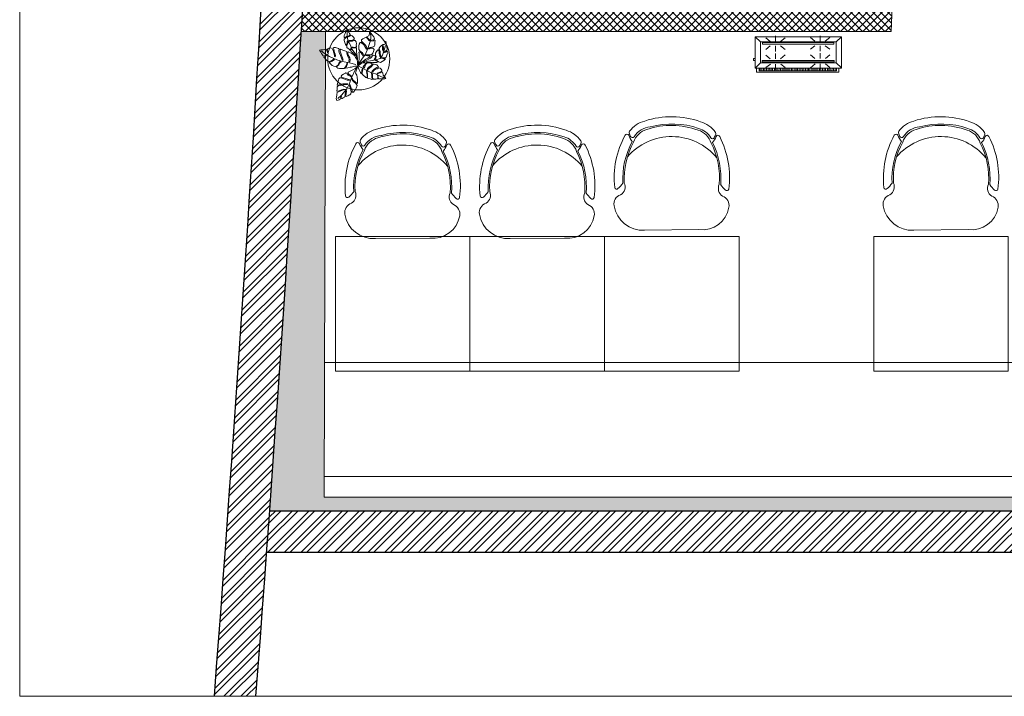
# Model space of a CAD drawing. Header units: millimetres. Extents: x 256680 to 410391, y -77299 to -22623.
# Tile 1 of 241: x 256680 to 261436, y -34256 to -30988. Entities that reach past the tile are written whole.
import ezdxf

# ---------------------------------------------------------------- set-up
doc = ezdxf.new("R2010")
doc.units = ezdxf.units.MM
doc.header["$LTSCALE"] = 2.5
doc.linetypes.add('HIDDENX2', pattern=[19.05, 12.7, -6.35])
for name, color, linetype, lineweight in [('ELEVATION 1', 143, 'Continuous', 18), ('ELEVATION 3', 23, 'Continuous', 13), ('FURNITURES', 30, 'Continuous', 15), ('HATCH LIGHT', 250, 'Continuous', 0), ('TREES', 55, 'Continuous', 5), ('WALL', 132, 'Continuous', 25)]:
    doc.layers.add(name, color=color, linetype=linetype, lineweight=lineweight)

# ---------------------------------------------------------------- blocks, each defined once
blk = doc.blocks.new('04P-CH~1')
blk.add_line((-0.6031, 0.6002), (-0.3259, 0.597))
for centre, radius, start, end in [((-0.6123, 0.4516), 0.1489, 86.4583, 170.8444), ((-0.3081, 0.4618), 0.1363, 9.1324, 97.5079), ((-0.7092, 0.4672), 0.0508, 170.8444, 251.0023), ((-0.2234, 0.474), 0.0508, 290.5941, 10.752), ((-0.7491, 0.3792), 0.0464, 334.7034, 59.6721), ((-0.181, 0.3871), 0.0464, 121.9243, 206.893), ((-0.3026, 0.3344), 0.456, 173.9296, 208.6243), ((-0.7462, 0.3807), 0.01, 46.5664, 168.9611), ((-0.9103, 0.2073), 0.2488, 38.0132, 46.5664), ((-0.3125, 0.3391), 0.4025, 176.9457, 208.3688), ((-0.3123, 0.339), 0.3954, 177.0537, 208.5232), ((-0.6165, 0.3348), 0.3954, 333.0732, 4.5427), ((-0.6164, 0.3348), 0.4025, 333.2275, 4.6507), ((-0.6261, 0.3299), 0.456, 332.972, 7.6668), ((-0.0151, 0.2198), 0.2488, 135.03, 143.5831), ((-0.184, 0.3885), 0.01, 12.6352, 135.03), ((-0.465, 0.421), 0.2985, 220.6848, 320.3883), ((-0.3595, 0.1854), 0.1, 286.8249, 342.7306), ((-0.3704, 0.0659), 0.1433, 23.0638, 37.7094), ((-0.6935, 0.1195), 0.01, 200.826, 338.5326), ((-0.5509, 0.0634), 0.1433, 143.887, 158.5326), ((-0.6722, 0.1012), 0.01, 162.6985, 217.1873), ((-0.5509, 0.0634), 0.1371, 154.5721, 162.6985), ((-0.6657, 0.118), 0.01, 32.6756, 154.5721), ((-0.5651, 0.1825), 0.1, 198.8658, 254.7715), ((-0.5651, 0.1825), 0.1095, 212.6756, 265.1902), ((-0.3595, 0.1854), 0.1095, 286.8249, 328.9208), ((-0.3595, 0.1854), 0.1445, 286.8249, 324.409), ((-0.2571, 0.1237), 0.01, 27.0243, 148.9208), ((-0.3704, 0.0659), 0.1371, 18.8979, 27.0243), ((-0.2501, 0.1071), 0.01, 324.409, 18.8979), ((-0.2294, 0.126), 0.01, 203.0638, 340.7704), ((-0.5651, 0.1825), 0.1445, 217.1873, 254.7715), ((-0.4661, 0.4573), 0.3918, 251.3562, 290.2402), ((-0.5751, 0.0635), 0.01, 75.1708, 85.1902), ((-0.4624, 0.4792), 0.4208, 254.8305, 288.6631), ((-0.4661, 0.456), 0.435, 251.649, 289.9474)]:
    blk.add_arc(centre, radius, start, end)
blk = doc.blocks.new('sdfvx')
at = {"layer": 'TREES'}
for p, q in [((2.9, 3.2), (23.7, -7.5)), ((23.7, -7.5), (56.9, -26.3)), ((56.9, -26.3), (77.7, -35.4)), ((77.7, -35.4), (104.4, -43.9)), ((104.4, -43.9), (135.7, -59.1)), ((135.7, -59.1), (160.2, -69.7))]:
    blk.add_line(p, q, dxfattribs=at)
for points in [[(-1.3, 38.9), (-10.2, 63.8), (-20.1, 72.7), (-38.5, 89.1), (-41, 94.8), (-40, 99.2), (-37.3, 106.3), (-39.7, 109.6), (-43.8, 101.4), (-47.3, 97), (-51.7, 101.3), (-56.3, 106.6), (-63.8, 112.6), (-64.3, 123), (-61.4, 131.8), (-57.4, 142.4), (-57.9, 150.7), (-62.5, 147.3), (-63.1, 140.3), (-66.7, 129.6), (-69.9, 124.7), (-73, 128.9), (-76.7, 141), (-81.1, 153.7), (-79.6, 161.3), (-71, 168.8), (-62.4, 177.1), (-67.7, 177.4), (-73.1, 171.6), (-80.7, 171), (-79.9, 182.5), (-74.7, 195), (-69.7, 206.8), (-65.6, 218.2), (-52.1, 202.6), (-49.2, 193.9), (-45.2, 189.6), (-48.3, 182.9), (-55.8, 179.5), (-58.2, 174.4), (-51.6, 177.2), (-43.2, 180.6), (-40.1, 184.7), (-32.8, 180.7), (-24.7, 173.7), (-18.8, 162.9), (-29.3, 155.8), (-42, 154.3), (-50.9, 153), (-51.1, 148.9), (-42.3, 149.3), (-31.9, 149.5), (-21.4, 153), (-15.1, 153.7), (-10, 145.9), (-8.3, 134.5), (-9.4, 127.2), (-7.5, 117.4), (-13.9, 112.9), (-26.6, 113.9), (-32.9, 113.6), (-33, 110.2), (-27.1, 110.6), (-14, 109.2), (-8.2, 109.6), (-7.2, 90.4), (-5.9, 70.7), (-1.8, 49.8)], [(165.3, 149.4), (168, 135.7), (170.3, 123.2), (173.6, 104), (174.2, 97.3), (162.8, 88.9), (155.4, 86.4), (153.3, 82.6), (157.9, 82.5), (165.2, 84.5), (171.4, 88.6), (176.4, 87.9), (177.7, 79.6), (174, 71.6), (168.5, 54.1), (162.5, 51.5), (150.8, 51.1), (141, 53.5), (137.8, 52), (142, 49.8), (155.1, 45.4), (163, 44.3), (161, 40.6), (154.2, 36), (144.2, 29.8), (134.1, 22.7), (122.5, 26.3), (113, 34.8), (105.2, 36.9), (109.2, 32.8), (116.2, 28.3), (115.5, 23.8), (108.8, 23.2), (87.1, 23.3), (50.4, 25.6), (31.9, 26.7), (52.7, 37.4), (75.6, 49.3), (91.7, 66.2), (103.1, 64), (104.3, 54.8), (97.8, 41.5), (99.6, 39.8), (106.4, 48.4), (109, 59.7), (105.8, 69.2), (104.5, 77.5), (110, 87.8), (118, 97.8), (126.8, 91.5), (127.1, 76.3), (130.8, 60.1), (135.3, 55.9), (133.8, 66.7), (132, 78.6), (132.6, 89.7), (128.7, 98.3), (124.6, 105), (130.5, 114.2), (137.8, 122.3), (142.4, 126.7), (147.2, 117.4), (147.2, 99.7), (150.4, 90.6), (152.3, 96.9), (151.2, 113.8), (150.3, 121.5), (146.8, 129.1), (156.6, 130.2), (161.3, 131.1)], [(-226.4, 96.3), (-222.5, 90.6), (-218.1, 84.3), (-214.3, 76.7), (-209.3, 68.5), (-205.8, 62.3), (-199.3, 61.8), (-192.5, 63.4), (-185, 69.4), (-184.2, 65.8), (-190.2, 60.5), (-199.7, 59.2), (-200.3, 54.9), (-197, 50), (-189, 41.8), (-182.1, 34.7), (-173.8, 27.7), (-164.1, 30.8), (-154.9, 33.8), (-148, 39), (-141.9, 44.3), (-137.8, 41.9), (-144.9, 35.5), (-151.8, 30.7), (-159.8, 27.1), (-164.9, 25.1), (-168.4, 22.1), (-163.4, 17.4), (-150.9, 6.4), (-141, 1.5), (-132.1, -0.7), (-118.9, 8.4), (-112.5, 19.4), (-103.6, 28.7), (-97.7, 26.9), (-106.5, 20.7), (-112, 10.1), (-119.2, 2.7), (-124.9, -2.6), (-124.6, -7.1), (-118.5, -10.1), (-108.5, -11.6), (-96.6, -11.5), (-81.3, -12), (-74.5, -4.6), (-66.8, 9.3), (-62, 21.4), (-59.9, 14.5), (-66.7, 0.5), (-70.1, -4.8), (-71.8, -7.6), (-70, -10.1), (-59.2, -8.5), (-44.6, -5.3), (-36.4, -3.4), (-25.8, -0.1), (-18.2, 1), (-0.1, 1), (-1.3, 14.4), (-2.3, 32.1), (-6.4, 42.9), (-13, 52.6), (-16.8, 62.8), (-27.5, 71), (-39.3, 77.5), (-56.6, 86.2), (-59.3, 82.6), (-58.7, 71.5), (-53.1, 61.5), (-47.6, 50.5), (-45.4, 38.3), (-46.3, 28.8), (-49.6, 27.5), (-52.7, 30.6), (-50.9, 43.1), (-57.1, 55.4), (-61.2, 63.5), (-64.8, 78.1), (-64.2, 88.6), (-76.4, 92.5), (-88.6, 96.5), (-100.7, 101.3), (-104.7, 97.9), (-104.8, 90.9), (-99.2, 72), (-94.2, 60.8), (-90.2, 51.4), (-86.5, 37.2), (-91.3, 34.8), (-97.1, 49.7), (-102.7, 65.5), (-110.9, 82.1), (-111.5, 93.2), (-109.9, 101.8), (-113.6, 106.3), (-126.6, 110.8), (-132.6, 112.5), (-142.2, 112.6), (-145.3, 109.5), (-141.2, 101.4), (-139, 88.8), (-133.4, 73), (-132.6, 63.2), (-133.4, 57.6), (-136.8, 58.5), (-138.6, 67.1), (-142, 80.4), (-145.6, 95), (-151.7, 105.1), (-161.5, 110.5), (-166.9, 109.5), (-174.9, 105.8), (-180.3, 99.1), (-175.7, 85.2), (-179.4, 80.5), (-180.9, 88.6), (-184.6, 96.6), (-187.4, 101.9), (-194.7, 99.9), (-204.5, 99.1), (-210.9, 97.3), (-219.5, 99)], [(165.1, -71.2), (159.6, -74.1), (154.6, -75.3), (145.4, -74.3), (134.4, -73), (125.4, -72.4), (121.2, -68.6), (120.5, -61.7), (119.5, -53.5), (116.4, -52.4), (117.8, -58.4), (118, -66.2), (116.4, -72.4), (113.3, -73.9), (106.1, -74.4), (99.3, -75.4), (93.8, -75.2), (87.5, -69.5), (86.7, -57.8), (86.1, -48.1), (85.7, -40), (81.7, -40.7), (82.2, -53), (84, -64.8), (85.6, -72.1), (86, -76), (83.9, -76.7), (74, -74.3), (65.6, -71.8), (57.6, -69.4), (58.1, -59.2), (57.7, -46.3), (56.1, -35.4), (56.3, -29.3), (53.9, -26.1), (52.1, -29.7), (53, -40.8), (55.2, -50.7), (54.8, -59.7), (51.1, -67.5), (47, -64.7), (41.7, -59.4), (33.7, -54.4), (25.8, -46.5), (26, -34.3), (29.2, -20.6), (28.5, -12.1), (25.8, -15.3), (24.9, -21.9), (24.1, -31.8), (23, -37.1), (23.3, -41.6), (20.5, -41.2), (16.6, -36.5), (11.4, -28), (8.7, -20.2), (4, -10.5), (0, 0), (6.9, 7.7), (15.7, 13.2), (22, 18.4), (29.3, 20.6), (39.7, 20.7), (46, 17.5), (43.2, 11.8), (36.5, 3.4), (32.2, -2.1), (31.3, -6.4), (37.3, -7.3), (41.9, -1.5), (48.6, 13.3), (52.7, 19.4), (56.9, 21.7), (65.2, 21.5), (75, 20.1), (81.5, 18.5), (84.9, 12.6), (78.6, 5.1), (66, -4.3), (57.2, -11.8), (54.6, -18.8), (56.7, -22), (62.7, -14.2), (71.1, -7.3), (79.6, -1.5), (86.6, 6.9), (92, 13.2), (97.6, 14), (106.7, 12), (113.3, 8.8), (122.3, -2.1), (113.4, -6), (97.1, -16.5), (89.3, -23.5), (85.4, -28.4), (84.1, -33.3), (89, -32.7), (94.3, -24.8), (105.1, -16.7), (114.6, -13.3), (125.3, -8), (133, -10.7), (138.6, -16.4), (142.1, -21.4), (143.2, -27.9), (131.4, -33), (120.9, -37), (114.1, -41.5), (116.9, -44.5), (124.5, -40.7), (132, -37.9), (142.5, -32.1), (145.8, -33.8), (147.3, -38.9), (151, -51.6), (157.4, -60.3), (163.3, -68.5)], [(-123.3, -201.7), (-115.2, -199.8), (-109.7, -197.5), (-103.9, -193.6), (-101.9, -186.6), (-99.6, -177.6), (-96.6, -178.6), (-97.7, -186.2), (-96.2, -190.1), (-93, -189.5), (-86.1, -185.3), (-79.5, -182.6), (-75.7, -177.9), (-74, -166.3), (-71.8, -151), (-70.6, -142.4), (-67.8, -140.7), (-66.9, -145.5), (-68.2, -160.6), (-71.6, -175.8), (-68.4, -178.3), (-59.5, -173.5), (-52.9, -170.8), (-46.7, -167.6), (-41.8, -162.6), (-39.4, -153.1), (-41.9, -137.7), (-45.2, -124.7), (-50, -111.1), (-48.8, -106), (-45.6, -109.1), (-43.5, -116.7), (-39.5, -128.1), (-33.8, -143), (-33.6, -152.9), (-25.7, -152.5), (-17.5, -141.2), (-13.6, -136), (-10.4, -128.2), (-3.8, -112.8), (-12.3, -100), (-21, -93.4), (-31.4, -83.1), (-34.5, -75.4), (-35.3, -70.1), (-32.1, -73.1), (-28, -81), (-18.3, -89.1), (-7.8, -99), (-2.4, -101.8), (-1.3, -97.3), (-1.1, -81.2), (-2.8, -64.4), (-6.2, -52), (-12.8, -40.1), (-11.6, -31.5), (-1.8, -3.3), (-15.6, -12.7), (-30.1, -19.5), (-56.8, -34.4), (-57, -36.5), (-52.4, -45.6), (-38.5, -56.1), (-36.4, -63.7), (-41.7, -60.3), (-56.4, -51.8), (-64.2, -39.6), (-70.3, -38.2), (-71, -37.8), (-73.4, -39.2), (-84.9, -46.4), (-93.4, -51.9), (-98.3, -56.9), (-95.6, -63), (-83.6, -66.8), (-70.3, -71.8), (-53.5, -77.8), (-46.3, -81.5), (-49.5, -82.1), (-63.3, -80.6), (-81.6, -74.3), (-99.8, -67.6), (-106.5, -67.1), (-111.7, -74.2), (-116.5, -89.6), (-120.7, -100.9), (-122.1, -110.6), (-110.6, -109.6), (-88.9, -103.4), (-71.2, -103.3), (-59.3, -103.5), (-60.4, -107.5), (-73.3, -106.7), (-86.6, -108.9), (-101.8, -113.5), (-115.1, -115.7), (-121.6, -121.5), (-122.8, -133.3), (-123.1, -146.2), (-109.4, -145.1), (-97.1, -139.1), (-81.9, -134.5), (-73.3, -135.7), (-83.6, -138.9), (-99.9, -143.8), (-113.4, -151.2), (-121.9, -152.6), (-124.2, -168.4), (-126.1, -181.6), (-127.3, -190.3), (-125.5, -195.2)]]:
    blk.add_lwpolyline(points, close=True, dxfattribs=at)
for points in [[(-7.7, 66.8), (-34.5, 102.6), (-43.2, 125.8), (-58.3, 156.2), (-62.1, 181.6), (-63.4, 210.4)], [(2.2, 10.2), (5, 26.5), (7.7, 41.8), (8.4, 57.4), (7.3, 73.8), (6.7, 84), (10.9, 85.4), (20.8, 79.9), (26.7, 71.5), (30.3, 61.8), (35.2, 64.2), (32.3, 72.2), (26.8, 83.1), (15.1, 89.8), (6.3, 99.2), (6.9, 110.2), (7.1, 121.9), (9.1, 132.2), (13.9, 141.1), (21, 141.1), (36.3, 127.8), (44, 114.5), (50.8, 101.9), (54.9, 105.9), (50.8, 116.1), (43.8, 127.2), (30.5, 140.8), (22.2, 149.5), (22.3, 157.1), (29.8, 163.6), (36.9, 167.7), (48.9, 173), (57.9, 165.2), (64.3, 153.6), (70.6, 151.7), (68.9, 157.5), (61, 166.2), (54, 173.3), (55.4, 176.1), (65.7, 181.2), (68.5, 193.5), (70.1, 204.9), (77.6, 196.7), (85.9, 187.4), (95.3, 175.5), (99.2, 163.8), (95.7, 157.2), (81.7, 155.2), (73.9, 153.2), (76.3, 148.9), (88.2, 150.7), (97, 152), (103.2, 153.1), (101.4, 140.7), (100.2, 128.7), (98.3, 118.9), (91.2, 115.3), (73.5, 112.3), (66.4, 108.3), (63.1, 103.2), (69.4, 104.8), (77, 108.3), (88.7, 108.6), (96.2, 101), (93.8, 87.6), (88.4, 78.3), (81.4, 68.2), (73.3, 68.3), (56, 67.8), (45, 68.4), (48.1, 65.4), (57.4, 63), (70.4, 62.2), (72.5, 59.3), (68.4, 55.4), (58.9, 49.1), (48.3, 42.1), (2.2, 10.2)], [(7.1, 16.6), (24.6, 42.9), (45.7, 73.3), (59.9, 105.2), (68.8, 135.8), (76.5, 164.5), (77.1, 183.1), (72.5, 197)], [(49, 29.8), (74.4, 33.8), (106, 38.8), (132.5, 47.2), (145.5, 66.6), (156.7, 95.3), (163.7, 123.1)], [(-11.4, 11.4), (-48.8, 21.2), (-90, 28.5), (-123.3, 39), (-167.1, 59.3), (-204.3, 81.9), (-215.3, 91.4)], [(-10.9, -12.4), (-38, -67.1), (-48.5, -100.9), (-65.4, -131.7), (-95.4, -170.4), (-117.8, -189)]]:
    blk.add_lwpolyline(points, dxfattribs=at)
for radius, start, end in [(74.1, 67.95601, 75.26504), (74.1, 51.32077, 54.25267), (74.1, 9.82277, 13.08212), (101.6, 19.22151, 20.02126), (101.6, 238.66923, 240.98647)]:
    blk.add_arc((2.6, 7.3), radius, start, end, dxfattribs=at)
blk = doc.blocks.new('kjdfhjakld')
for points in [[(221, 83.3), (-278.8, 83.3), (-278.8, -97.2), (221, -97.2)], [(198.2, 97.9), (-249.8, 97.9), (-249.8, 83.3), (198.2, 83.2)], [(190.4, 52.9), (190.4, -69.3), (-247.4, -69.3), (-247.4, 52.9)], [(-247.4, -69.3), (190.4, -69.3), (190.4, 52.9), (-247.4, 52.9)], [(179.9, 46.6), (-235, 46.6), (-235, 38.3), (179.9, 38.3)], [(-235, 38.3), (179.9, 38.3), (179.9, 46.6), (-235, 46.6)], [(179.6, -56.2), (-233, -56.2), (-233, -64.5), (179.6, -64.5)], [(-233, -64.5), (179.6, -64.5), (179.6, -56.2), (-233, -56.2)]]:
    blk.add_lwpolyline(points, close=True)
for points in [[(-247.4, 52.9), (-278.2, 80.9), (-278.2, 80.9)], [(212.7, 83.3), (212.7, 106.6), (-261.8, 106.6), (-261.8, 83.3)], [(-261.8, 83.3), (-261.8, 106.6), (212.7, 106.6), (212.7, 83.3)], [(-241.7, 83.2), (-241.6, 97.6), (-241.6, 97.6)], [(-231.3, 85.5), (-231.2, 97.5), (-231.2, 97.5)], [(-223.3, 85.4), (-223.2, 97.5), (-223.2, 97.5)], [(-212.8, 85.3), (-212.7, 97.4), (-212.7, 97.4)], [(-186, 58.2), (-210, 79.1), (-210, 79.1)], [(-204.8, 85.3), (-204.7, 97.3), (-204.7, 97.3)], [(-196.8, 85.2), (-196.7, 97.2), (-196.7, 97.2)], [(-186.3, 85.1), (-186.2, 97.1), (-186.2, 97.1)], [(-177.5, 85), (-177.4, 97.1), (-177.4, 97.1)], [(-167.9, 85), (-167.8, 97), (-167.8, 97)], [(-159.1, 84.9), (-159, 96.9), (-159, 96.9)], [(-154.7, 58.1), (-154.6, 89.4), (-154.6, 89.4)], [(-151, 84.8), (-150.9, 96.8), (-150.9, 96.8)], [(-140.6, 84.7), (-140.5, 99.2), (-140.5, 99.2)], [(-132.6, 84.7), (-132.4, 99.1), (-132.4, 99.1)], [(-125.8, 58), (-99.3, 80.4), (-99.3, 80.4)], [(-124.5, 84.6), (-124.4, 99), (-124.4, 99)], [(-114.1, 84.5), (-114, 98.9), (-114, 98.9)], [(-106.1, 84.4), (-106, 98.9), (-106, 98.9)], [(-95.7, 84.3), (-95.5, 98.8), (-95.5, 98.8)], [(-87.6, 84.3), (-87.5, 98.7), (-87.5, 98.7)], [(-79.6, 84.2), (-79.5, 98.7), (-79.5, 98.7)], [(-69.2, 84.1), (-69, 98.6), (-69, 98.6)], [(-61.1, 84), (-61, 98.5), (-61, 98.5)], [(-50.7, 84), (-52.2, 98.4), (-52.2, 98.4)], [(-42.7, 83.9), (-42.6, 98.3), (-42.6, 98.3)], [(-33.9, 83.8), (-33.7, 98.3), (-33.7, 98.3)], [(-23.4, 83.7), (-23.3, 98.2), (-23.3, 98.2)], [(-15.4, 83.7), (-15.3, 98.1), (-15.3, 98.1)], [(-7.4, 83.6), (-7.3, 98), (-7.3, 98)], [(3.1, 83.5), (3.2, 98), (3.2, 98)], [(11.1, 83.4), (11.2, 97.9), (11.2, 97.9)], [(21.5, 83.3), (21.6, 97.8), (21.6, 97.8)], [(29.5, 83.3), (29.7, 97.7), (29.7, 97.7)], [(37.6, 83.2), (37.7, 97.7), (37.7, 97.7)], [(48, 83.1), (48.1, 97.6), (48.1, 97.6)], [(73.2, 59.7), (48.4, 79.9), (48.4, 79.9)], [(56, 83.1), (56.1, 97.5), (56.1, 97.5)], [(64.9, 83), (65, 97.4), (65, 97.4)], [(74.5, 84.5), (74.6, 97.3), (74.6, 97.3)], [(83.3, 84.4), (83.4, 97.3), (83.4, 97.3)], [(93, 84.4), (93.1, 97.2), (93.1, 97.2)], [(101.8, 84.3), (101.9, 97.1), (101.9, 97.1)], [(103.7, 59.6), (103.8, 90.1), (103.8, 90.1)], [(109.8, 84.2), (109.9, 97), (109.9, 97)], [(120.2, 84.1), (120.4, 97), (120.4, 97)], [(128.3, 84.1), (128.4, 96.9), (128.4, 96.9)], [(132.6, 59.5), (159.2, 79.5), (159.2, 79.5)], [(138.7, 84), (136.4, 96.8), (136.4, 96.8)], [(146.7, 83.9), (146.8, 96.7), (146.8, 96.7)], [(154.8, 83.8), (154.9, 96.7), (154.9, 96.7)], [(165.2, 83.7), (165.3, 98.2), (165.3, 98.2)], [(173.2, 83.7), (173.3, 98.1), (173.3, 98.1)], [(182, 83.6), (182.2, 98), (182.2, 98)], [(190.4, 52.9), (221, 83.3), (221, 83.3)], [(191.7, 83.5), (191.8, 98), (191.8, 98)], [(-186.1, 27.7), (-210.3, 5.3), (-210.3, 5.3)], [(-154.8, 27.6), (-154.9, -3.7), (-154.9, -3.7)], [(-124.3, 27.5), (-99.5, 6.5), (-99.5, 6.5)], [(75.5, 28.4), (48.2, 6), (48.2, 6)], [(103.6, 28.3), (103.5, -2.2), (103.5, -2.2)], [(134.9, 28.2), (158.9, 8.1), (158.9, 8.1)], [(220.8, 28), (231.2, 27.9), (231.3, 38.4), (220.8, 38.4)], [(-183.9, -46.2), (-210.4, -26), (-210.4, -26)], [(-155.1, -46.3), (-155, -15.8), (-155, -15.8)], [(-124.6, -46.4), (-99.6, -26.4), (-99.6, -26.4)], [(75.3, -47), (48.1, -24.5), (48.1, -24.5)], [(103.4, -45.5), (103.5, -14.2), (103.5, -14.2)], [(134.7, -45.6), (158.8, -24.8), (158.8, -24.8)], [(-247.4, -69.3), (-278.8, -97.2), (-278.8, -97.2)], [(-184, -73.5), (-210.6, -93.4), (-210.6, -93.4)], [(-155.1, -73.6), (-155.2, -104.1), (-155.2, -104.1)], [(-124.6, -73.7), (-99.8, -93.8), (-99.8, -93.8)], [(75.2, -71.9), (47.9, -92.7), (47.9, -92.7)], [(103.3, -72), (103.2, -103.3), (103.2, -103.3)], [(134.6, -72.1), (158.6, -93), (158.6, -93)], [(190.4, -69.3), (220.4, -97.2), (220.4, -97.2)]]:
    blk.add_lwpolyline(points)

msp = doc.modelspace()

# ---------------------------------------------------------------- hatches: boundary and pattern name
at = {"layer": 'HATCH LIGHT', "true_color": 0x636466}
h = msp.add_hatch(dxfattribs=at)
h.set_pattern_fill('ANSI32', color=251, scale=6)
h.set_pattern_definition([(45, (193310.04, -46725.026), (-40.411153, 40.411153), []), (45, (193336.98, -46725.026), (-40.411153, 40.411153), [])])
h.paths.add_polyline_path([(270452.9, -32590), (270258.9, -32638.8), (270440.5, -33359.7), (257887.8, -33359.6, -0.000263), (257873.3, -33559.6), (270697.1, -33559.7)])
h.paths.add_polyline_path([(258301.8, -25157.1), (258101.7, -25157.1, -0.011972), (257620.5, -34256), (257821.1, -34256, 0.01196)])
h.paths.add_polyline_path([(258285.4, -25697.6), (267964.3, -26046.6, 0.003501), (268458.4, -26800.6), (268626, -26691.5), (268075.9, -25850.5), (258291.6, -25497.7, -0.000262)])
h = msp.add_hatch(dxfattribs=at)
h.set_pattern_fill('ANSI37', color=251, scale=8)
h.set_pattern_definition([(45, (193310.04, -46725.026), (-17.960512, 17.960512), []), (135, (193310.04, -46725.026), (-17.960512, -17.960512), [])])
edge = h.paths.add_edge_path()
edge.add_line((261078.9, -25798.3), (258285.4, -25697.6))
edge.add_arc((67888, -19659.4), 190493.1, 356.573537, 358.183559, ccw=False)
edge.add_line((258040.6, -31044.7), (260889.8, -31044.7))
edge.add_line((260889.8, -31044.7), (261016.3, -27535.7))
edge.add_line((261016.3, -27535.7), (260916.4, -27532.1))
edge.add_line((260916.4, -27532.1), (260887.1, -28343.5))
edge.add_line((260887.1, -28343.5), (260887.1, -28343.5))
edge.add_line((260887.1, -28343.5), (260822.3, -30142.4))
edge.add_line((260822.3, -30142.4), (260793.3, -30944.7))
edge.add_line((260793.3, -30944.7), (258161.6, -30944.7))
edge.add_line((258161.6, -30944.7), (258287.7, -27449.3))
edge.add_line((258287.7, -27449.3), (259287, -27485.3))
edge.add_line((259287, -27485.3), (259328.4, -27486.8))
edge.add_line((259328.4, -27486.8), (259332, -27386.9))
edge.add_line((259332, -27386.9), (258291.3, -27349.3))
edge.add_line((258291.3, -27349.3), (258347.2, -25799.9))
edge.add_line((258347.2, -25799.9), (259846.2, -25853.9))
edge.add_line((259846.2, -25853.9), (259835.4, -26153.7))
edge.add_line((259835.4, -26153.7), (259812, -26801.7))
edge.add_line((259812, -26801.7), (259809.3, -26874.9))
edge.add_line((259809.3, -26874.9), (259909.3, -26878.5))
edge.add_line((259909.3, -26878.5), (259946.1, -25857.5))
edge.add_line((259946.1, -25857.5), (260975.4, -25894.7))
edge.add_line((260975.4, -25894.7), (260948.8, -26632.7))
edge.add_line((260948.8, -26632.7), (261048.7, -26636.3))
edge.add_line((261048.7, -26636.3), (261078.9, -25798.3))
h = msp.add_hatch(dxfattribs=at)
h.set_pattern_fill('ANSI36', color=251, scale=7)
h.set_pattern_definition([(45, (193310.04, -46725.026), (11.786586, 43.2174826), [55.5625, -11.1125, 0, -11.1125])])
h.paths.add_polyline_path([(270440.5, -33359.7), (270258.9, -32638.8), (270195.9, -32654.7), (270357.1, -33294.7), (258150.8, -33294.6), (258158.1, -31044.7), (258040.6, -31044.7, -0.003045), (257887.8, -33359.6)])

# ---------------------------------------------------------------- linework, layer by layer
at = {"layer": 'ELEVATION 1'}
for q in [(261016.3, -27535.7), (258040.6, -31044.7)]:
    msp.add_line((260889.8, -31044.7), q, dxfattribs=at)
msp.add_lwpolyline([(258158.1, -31044.7), (258150.8, -33294.6), (270357.1, -33294.7), (270195.9, -32654.7), (270258.9, -32638.8)], dxfattribs=at)
at = {"layer": 'ELEVATION 3'}
msp.add_lwpolyline([(256680.4, -34256), (272242.9, -34256), (272242.9, -25157.1), (256680.4, -25157.1)], close=True, dxfattribs=at)
msp.add_circle((258317.9, -31177.3), 150, dxfattribs=at)
at = {"layer": 'FURNITURES'}
msp.add_line((258152.9, -32644.6), (270235.6, -32644.7), dxfattribs=at)
for points in [[(258854.9, -32685.5), (258854.9, -32035.5), (258204.9, -32035.5), (258204.9, -32685.5)], [(259504.9, -32685.5), (259504.9, -32035.5), (258854.9, -32035.5), (258854.9, -32685.5)], [(260154.9, -32685.5), (260154.9, -32035.5), (259504.9, -32035.5), (259504.9, -32685.5)], [(261454.9, -32685.5), (261454.9, -32035.5), (260804.9, -32035.5), (260804.9, -32685.5)]]:
    msp.add_lwpolyline(points, close=True, dxfattribs=at)
msp.add_lwpolyline([(258151.2, -33194.6), (270331.9, -33194.7)], dxfattribs=at)
at = {"layer": 'WALL'}
for p, q in [((257887.8, -33359.6), (270440.5, -33359.7)), ((257873.3, -33559.6), (270697.1, -33559.7))]:
    msp.add_line(p, q, dxfattribs=at)
for radius, start, end in [(190293.1, 355.600756, 358.344479), (190493.1, 355.605384, 358.346214)]:
    msp.add_arc((67888, -19659.4), radius, start, end, dxfattribs=at)

# ---------------------------------------------------------------- block references
at = {"layer": 'FURNITURES', "xscale": -946.5666576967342, "yscale": 946.5666576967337, "zscale": 946.5666576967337, "rotation": 179.9995000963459}
for p in [(260269.6, -31437), (261569.6, -31437), (258969.6, -31477.8), (259619.6, -31477.8)]:
    msp.add_blockref('04P-CH~1', p, dxfattribs=at)
at = {"layer": 'HATCH LIGHT', "linetype": 'HIDDENX2', "xscale": 0.8349327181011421, "yscale": 0.8349327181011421, "zscale": 0.8349327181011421, "rotation": 180}
msp.add_blockref('kjdfhjakld', (260417.1, -31153.2), dxfattribs=at)
at = {"layer": 'TREES', "xscale": 0.8164613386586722, "yscale": 0.8164613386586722, "zscale": 0.8164613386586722}
msp.add_blockref('sdfvx', (258313.2, -31214.2), dxfattribs=at)

doc.saveas('drawing.dxf')
